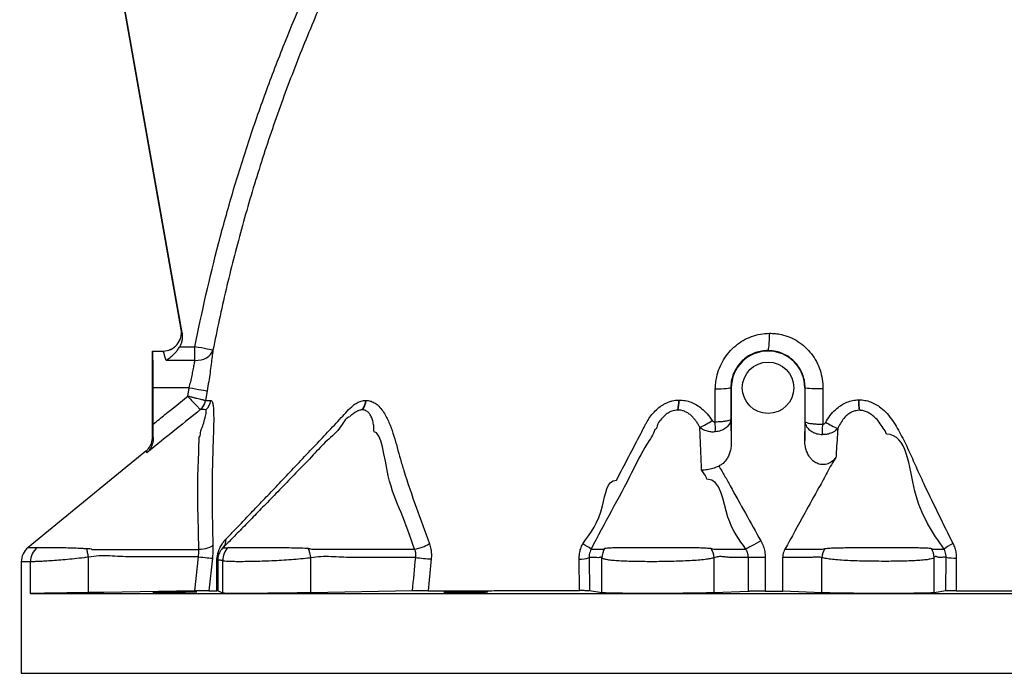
# Model space of a CAD drawing. Header units: millimetres. Extents: x 6131 to 13868, y 1967 to 18291.
# Tile 8 of 40: x 7382 to 10062, y 8372 to 10152. Entities that reach past the tile are written whole.
import ezdxf

# ---------------------------------------------------------------- set-up
doc = ezdxf.new("R2010")
doc.units = ezdxf.units.MM
doc.header["$LTSCALE"] = 5

msp = doc.modelspace()

# ---------------------------------------------------------------- linework, layer by layer
at = {"color": 7, "linetype": 'Continuous', "lineweight": 25}
for p, q in [((7821.1, 9308.4), (7381.8, 11799.8)), ((7823.6, 9299.5), (7382.7, 11800)), ((7821.1, 9308.4), (7821.2, 9308.4)), ((7743.6, 9249.7), (7743.6, 9249.7)), ((7743.6, 9015.4), (7743.6, 9249.7)), ((7743.6, 9249.7), (7771.9, 9249.7)), ((7743.6, 9249.7), (7771.9, 9249.7)), ((7771.9, 9249.7), (7771.9, 9249.7)), ((7817.2, 9261.5), (7858.7, 9261.5)), ((7858.7, 9224.2), (7858.7, 9261.5)), ((9418.6, 9249.7), (9418.6, 9251)), ((7858.7, 9224.2), (7780.4, 9224.2)), ((7745.3, 9050.8), (7745.3, 9149.7)), ((7843.1, 9149.7), (7745.3, 9149.7)), ((7839.1, 9126.6), (7843.1, 9149.7)), ((7892, 9141.2), (7887.4, 9114.6)), ((9274.7, 9056.2), (9275.1, 9145.8)), ((9318.6, 9149.7), (9317.1, 9149.7)), ((9318.6, 9149.7), (9318.6, 8999)), ((9518.6, 9149.7), (9518.6, 9006.5)), ((9519.6, 9149.7), (9518.6, 9149.7)), ((9567.9, 9147.5), (9567.4, 9050.5)), ((7887.4, 9114.6), (7887.5, 9114.6)), ((7902.4, 9114.9), (7902.5, 9114.9)), ((8323.5, 9115.3), (8324.7, 9115.3)), ((9175.8, 9116.3), (9176.3, 9116.3)), ((9176.3, 9116.3), (9176.8, 9116.3)), ((9664.5, 9116.9), (9665.1, 9117)), ((9665.1, 9117), (9665.7, 9117)), ((7873.4, 9090.2), (7873.2, 9090.3)), ((7888.2, 9090), (7888.2, 9090)), ((8314.7, 9089.6), (8313.8, 9089.6)), ((9173.4, 9089.1), (9173.1, 9089.1)), ((9173.7, 9089.1), (9173.4, 9089.1)), ((9666.7, 9088.3), (9666.3, 9088.3)), ((9667.1, 9088.3), (9666.7, 9088.3)), ((9317.2, 9064.1), (9318.6, 8999)), ((9518.6, 9006.5), (9519.6, 9057.3)), ((7935.3, 8714.2), (7948, 8714.2)), ((7569.1, 8592), (7569.1, 8688.5)), ((7858.4, 8596.8), (7868.2, 8689.5)), ((7906.3, 8685.6), (7896.9, 8597.3)), ((8174.5, 8591.7), (8174.5, 8686.7)), ((8501.9, 8683.6), (8493.7, 8597.3)), ((8931.4, 8687.4), (8932.7, 8596.9)), ((8966.5, 8591.7), (8966.5, 8686.5)), ((9271.8, 8591.7), (9271.8, 8686.8)), ((9365.2, 8595.4), (9365.2, 8687.7)), ((9410.9, 8687.7), (9365.2, 8687.7)), ((9410.9, 8687.7), (9410.9, 8596)), ((9458.7, 8596), (9458.7, 8687.8)), ((9565.3, 8591.7), (9565.3, 8687.1)), ((9870.6, 8591.7), (9870.6, 8687.3)), ((9902.7, 8596.7), (9903.3, 8688.1)), ((7386.1, 8676), (7386.1, 8372.3)), ((7411.1, 8589.7), (7411.1, 8675.8)), ((7918.7, 8597.3), (7918.5, 8676)), ((7920.7, 8679.8), (7921.2, 8597.3)), ((7934.5, 8590.4), (7934.5, 8679.5)), ((8905.4, 8597.4), (8904.3, 8682.7)), ((7411.1, 8589.7), (7981.4, 8589.7)), ((7896.9, 8597.3), (7918.7, 8597.3)), ((7921.2, 8597.3), (7918.7, 8597.3)), ((7934.5, 8590.4), (7921.2, 8597.3)), ((7981.4, 8589.7), (9100.6, 8589.7)), ((8450.8, 8596.9), (8174.5, 8591.7)), ((8966.5, 8591.7), (8932.7, 8596.9)), ((9100.6, 8589.7), (9736.5, 8589.7)), ((9365.2, 8595.4), (9271.8, 8591.7)), ((9410.9, 8596), (9458.7, 8596)), ((9565.3, 8591.7), (9458.7, 8596)), ((9736.5, 8589.7), (10855.7, 8589.7)), ((9902.7, 8596.7), (9870.6, 8591.7))]:
    msp.add_line(p, q, dxfattribs=at)
at = {"color": 8, "linetype": 'Continuous', "lineweight": 25}
msp.add_line((7386.1, 8372.3), (11451.1, 8372.3), dxfattribs=at)
at = {"color": 7, "linetype": 'Continuous', "lineweight": 25, "flags": 128}
for points in [[(9418.6, 9251), (9419.3, 9252), (9420.1, 9254.8), (9420.7, 9259.1), (9421.4, 9265), (9421.9, 9272), (9422.3, 9280.1), (9422.5, 9288.9), (9422.7, 9298.2)], [(7907.6, 9251.8), (7906, 9252.1), (7902.8, 9252.7), (7898.1, 9253.7), (7892, 9254.9), (7884.7, 9256.3), (7876.5, 9258), (7867.8, 9259.7), (7858.7, 9261.5)], [(7858.7, 9224.2), (7867.2, 9224.4), (7875.5, 9225.6), (7883.2, 9227.9), (7890.3, 9231.2), (7896.4, 9235.3), (7901.4, 9240.2), (7905.2, 9245.8), (7907.6, 9251.8)], [(7843.1, 9149.7), (7851.9, 9148.2), (7860.5, 9146.7), (7868.5, 9145.3), (7875.7, 9144), (7881.8, 9143), (7886.7, 9142.1), (7890.1, 9141.5), (7892, 9141.2)], [(9317.1, 9149.7), (9316.2, 9149), (9313.8, 9148.4), (9310, 9147.8), (9304.9, 9147.2), (9298.7, 9146.7), (9291.4, 9146.3), (9283.5, 9146), (9275.1, 9145.8)], [(9567.1, 9022.3), (9567.1, 9025.1), (9567.1, 9028.2), (9567.1, 9031.5), (9567.1, 9035), (9567.1, 9038.7), (9567.2, 9042.6), (9567.3, 9046.5), (9567.4, 9050.5)], [(7725.2, 8976.7), (7630.8, 8899.7), (7404.6, 8714.9)], [(7569.1, 8688.5), (7568.5, 8691.5), (7567.9, 8694.5), (7567.3, 8697.5), (7566.8, 8700.5), (7566.2, 8703.4), (7565.7, 8706.2), (7565.1, 8709), (7564.6, 8711.7)], [(7907.7, 8721.1), (7905.4, 8718.8), (7902.1, 8716.5), (7898.1, 8714.5), (7893.3, 8712.8), (7887.9, 8711.3), (7882, 8710.2), (7875.9, 8709.5), (7869.6, 8709.1)], [(9399, 8733.1), (9392.5, 8729.4), (9386.1, 8725.9), (9380, 8722.5), (9374.3, 8719.3), (9369.2, 8716.5), (9364.8, 8714), (9361.1, 8712), (9358.3, 8710.4)], [(7578.1, 8709.1), (7578.1, 8709.1), (7678.1, 8709.1), (7869.6, 8709.1)], [(7868.2, 8689.5), (7874.6, 8688.8), (7880.7, 8688.2), (7886.6, 8687.6), (7892, 8687.1), (7896.7, 8686.6), (7900.8, 8686.2), (7904, 8685.9), (7906.3, 8685.6)], [(8459.6, 8687.6), (8464.6, 8687), (8469.9, 8686.4), (8475.4, 8685.8), (8481, 8685.2), (8486.5, 8684.7), (8491.9, 8684.3), (8497.1, 8683.9), (8501.9, 8683.6)], [(7858.4, 8596.8), (7610.6, 8592.7), (7569.1, 8592)]]:
    msp.add_lwpolyline(points, dxfattribs=at)
at = {"color": 7, "linetype": 'Continuous', "lineweight": 25}
msp.add_circle((9418.6, 9149.7), 70, dxfattribs=at)
for centre, radius, start, end in [((7771.9, 9299.7), 50, 270.0255, 9.9747), ((9418.6, 9149.7), 100, 90, 180), ((9418.6, 9149.7), 100, 0, 90), ((9556.7, 9434.3), 287, 262.588, 272.2483), ((7847.7, 9121.6), 40.3, 309.2569, 350.0663), ((7847.9, 9121.1), 40.1, 309.4155, 350.6081), ((7862.7, 9121.1), 40.2, 309.3938, 351.2004), ((7862.7, 9121), 40.2, 309.418, 351.2435), ((8277.3, 9118), 46.3, 322.1573, 356.6704), ((8277.9, 9118.8), 46.9, 321.5547, 355.7734), ((9053.6, 9114.9), 122.2, 347.7928, 0.6543), ((9053.9, 9115.7), 122.4, 347.4602, 0.3184), ((9054.3, 9116.3), 122.5, 347.1552, 0.0111), ((9939.7, 9120), 275.2, 180.6272, 186.5961), ((9939.6, 9118), 274.5, 180.2173, 186.2017), ((9939.5, 9116.2), 273.8, 179.8442, 185.8437), ((9171.3, 9189.6), 160, 292.6502, 306.5128), ((9084.9, 9041.2), 190.4, 356.4946, 4.5152), ((9736.5, 9322.4), 311.3, 238.8452, 245.7206), ((7911.3, 8735.8), 32.3, 317.8633, 3.9917), ((7436.1, 8676), 50, 128.9821, 179.9836), ((7461.3, 8675.9), 50.2, 129.402, 180.0814), ((7984.3, 8679.4), 49.8, 134.7991, 179.8931), ((8079.4, 8673.1), 96.1, 8.1592, 24.346), ((8440.2, 8819.4), 110.1, 278.5317, 300.8812), ((8838.5, 8574.4), 168.1, 54.1228, 63.248), ((9016.2, 8685.6), 49.7, 146.8127, 178.9037), ((9216.8, 8682.9), 55.2, 4.1068, 32.603), ((9620.3, 8683.4), 55.1, 148.5713, 176.2102), ((9820.9, 8686.4), 49.7, 1.0364, 30.9563), ((9959.4, 8642.2), 91.6, 114.2136, 132.0843), ((8906.8, 8748.7), 66, 267.7679, 291.8455), ((9927.9, 8823), 137.1, 259.649, 271.2392), ((7915, 8680.6), 5.73, 307.2381, 352.6448)]:
    msp.add_arc(centre, radius, start, end, dxfattribs=at)
for centre, major_axis, ratio, start_param, end_param in [((7771.9, 9299.7), (38.3, -32.2), 0.999631, 5.410702, 7.155668), ((7847.5, 9158.4), (-26.5, 150), 0.01719, 5.934139, 6.2627), ((7743.6, 9149.7), (0, 100), 0.017455, 4.712389, 6.265732), ((7798.3, 9149.7), (-26.5, 100), 0.024847, 5.546882, 6.259156)]:
    msp.add_ellipse(centre, major_axis=major_axis, ratio=ratio, start_param=start_param, end_param=end_param, dxfattribs=at)
for points, knots in [([(8933.5, 11365.6), (8912.6, 11340.8), (8858.4, 11276.4), (8774.1, 11169.6), (8681.8, 11044.7), (8593.4, 10916.3), (8509.1, 10784.6), (8428.9, 10649.7), (8351.9, 10509.5), (8278.5, 10364.1), (8208.9, 10213.5), (8144.7, 10060.4), (8085.7, 9904.1), (8032.1, 9744.6), (7984.4, 9581.9), (7942.3, 9417.7), (7919.1, 9307.1), (7907.6, 9251.8)], [0, 0, 0, 0, 0.0409538, 0.1063348, 0.1717338, 0.237115, 0.3031575, 0.3692188, 0.4352616, 0.5050784, 0.5749395, 0.6447998, 0.7146153, 0.785934, 0.8573017, 0.9286744, 1, 1, 1, 1]), ([(7858.7, 9261.5), (7877.5, 9356.2), (7898.9, 9449.9), (7935.3, 9589.1), (7948.1, 9635.2), (7975.1, 9726.9), (7989.4, 9772.6), (8019.3, 9863.3), (8035, 9908.4), (8067.8, 9998.1), (8084.9, 10042.8), (8138.2, 10175.9), (8176.5, 10263.6), (8238.1, 10393.8), (8259.4, 10437), (8292.2, 10501.3), (8303.4, 10522.7), (8326, 10565.3), (8337.5, 10586.6), (8395.5, 10692.1), (8444.5, 10774.9), (8547.2, 10937.3), (8601, 11016.9), (8685.4, 11133.8), (8714.2, 11172.3), (8758.2, 11229.6), (8773, 11248.6), (8803, 11286.3), (8818.1, 11305.1), (8833.4, 11323.8)], [0, 0, 0, 0, 0.125, 0.125, 0.1875, 0.1875, 0.25, 0.25, 0.3125, 0.3125, 0.375, 0.375, 0.5, 0.5, 0.5625, 0.5625, 0.59375, 0.59375, 0.625, 0.625, 0.75, 0.75, 0.875, 0.875, 0.9375, 0.9375, 0.96875, 0.96875, 1, 1, 1, 1]), ([(7823.6, 9299.5), (7824.1, 9296.2), (7824.4, 9293), (7824.4, 9286.5), (7824.2, 9283.2), (7823.1, 9276.7), (7822.3, 9273.5), (7820.1, 9267.4), (7818.8, 9264.4), (7817.2, 9261.5)], [0, 0, 0, 0, 0.25, 0.25, 0.5, 0.5, 0.75, 0.75, 1, 1, 1, 1]), ([(9275.1, 9145.8), (9275.3, 9151.4), (9275.7, 9162.6), (9279, 9182), (9285.7, 9203.6), (9297, 9226.3), (9312, 9246.9), (9330.1, 9264.8), (9350.9, 9279.3), (9373.6, 9289.9), (9397.8, 9296.7), (9414.4, 9297.7), (9422.7, 9298.2)], [0, 0, 0, 0, 0.071519, 0.143035, 0.250471, 0.357901, 0.465846, 0.573784, 0.680901, 0.788005, 0.894009, 1, 1, 1, 1]), ([(9422.7, 9298.2), (9428.1, 9298), (9438.9, 9297.7), (9457.7, 9294.5), (9478.6, 9287.8), (9500.5, 9276.2), (9520.2, 9260.9), (9537.2, 9242.4), (9550.7, 9221.1), (9560.7, 9197.8), (9566.9, 9173), (9567.6, 9156), (9567.9, 9147.5)], [0, 0, 0, 0, 0.069775, 0.139548, 0.245498, 0.351452, 0.458261, 0.56509, 0.67321, 0.781346, 0.890667, 1, 1, 1, 1]), ([(7780.4, 9224.2), (7780.4, 9224.3), (7781.5, 9225), (7786.2, 9228.1), (7794.5, 9234.3), (7803.9, 9243.2), (7811.6, 9252.3), (7815.3, 9258.4), (7817.2, 9261.5)], [0, 0, 0, 0, 0.0017936, 0.0809138, 0.3488736, 0.6164613, 0.8084333, 1, 1, 1, 1]), ([(7907.6, 9251.8), (7906.9, 9246.1), (7905.6, 9234.6), (7903, 9213.7), (7899.9, 9190.8), (7896.2, 9166.3), (7893.4, 9149.7), (7892, 9141.2)], [0, 0, 0, 0, 0.19107, 0.389707, 0.594095, 0.794294, 1, 1, 1, 1]), ([(9418.6, 9251), (9412.8, 9250.7), (9401.4, 9250.2), (9384.7, 9245.8), (9369, 9238.8), (9354.7, 9229.2), (9342.3, 9217.3), (9332, 9203.6), (9324.3, 9188.3), (9318.4, 9170.3), (9317.6, 9157.2), (9317.1, 9149.7)], [0, 0, 0, 0, 0.108057, 0.216115, 0.324124, 0.432125, 0.539535, 0.64693, 0.752952, 0.858972, 1, 1, 1, 1]), ([(9519.6, 9149.7), (9519.4, 9155.4), (9518.8, 9166.8), (9514.4, 9183.3), (9507.4, 9199), (9497.9, 9213.2), (9486.1, 9225.6), (9472.5, 9235.9), (9457.2, 9243.7), (9439.2, 9249.7), (9426, 9250.5), (9418.6, 9251)], [0, 0, 0, 0, 0.107187, 0.21437, 0.321529, 0.428693, 0.53598, 0.643265, 0.750749, 0.858237, 1, 1, 1, 1]), ([(7843.1, 9149.7), (7844.5, 9155.2), (7847.3, 9166.4), (7851, 9182.8), (7854.2, 9198.4), (7856.8, 9212.5), (7858.1, 9220.4), (7858.7, 9224.2)], [0, 0, 0, 0, 0.199845, 0.405338, 0.60382, 0.808175, 1, 1, 1, 1]), ([(7745.3, 9050.8), (7755.9, 9059.4), (7787.2, 9084.7), (7818.5, 9109.9), (7839.1, 9126.6)], [0, 0, 0, 0, 0.340608, 1, 1, 1, 1]), ([(7839.1, 9126.6), (7839.1, 9126.5), (7840.8, 9124.8), (7846.3, 9119), (7855.2, 9109.5), (7864.2, 9099.9), (7870.8, 9092.9), (7872.4, 9091.2), (7873.2, 9090.3)], [0, 0, 0, 0, 0.001498, 0.099678, 0.333421, 0.556612, 0.77633, 1, 1, 1, 1]), ([(7887.4, 9114.6), (7887, 9114.7), (7886.4, 9114.8), (7885.1, 9115.2), (7884.6, 9115.3), (7883.4, 9115.6), (7882.8, 9115.7), (7880.8, 9116.2), (7879.2, 9116.6), (7875.5, 9117.5), (7873.5, 9118), (7869.1, 9119.1), (7866.7, 9119.7), (7863, 9120.6), (7861.7, 9121), (7859, 9121.6), (7857.7, 9122), (7853.6, 9123), (7850.8, 9123.7), (7846.5, 9124.7), (7845, 9125.1), (7842.8, 9125.7), (7842.1, 9125.8), (7840.6, 9126.2), (7839.8, 9126.4), (7839.1, 9126.6)], [0, 0, 0, 0, 0.125, 0.125, 0.1875, 0.1875, 0.25, 0.25, 0.375, 0.375, 0.5, 0.5, 0.625, 0.625, 0.6875, 0.6875, 0.75, 0.75, 0.875, 0.875, 0.9375, 0.9375, 0.96875, 0.96875, 1, 1, 1, 1]), ([(7887.5, 9114.6), (7889.7, 9114.6), (7894.1, 9114.7), (7899.6, 9114.9), (7902.4, 9114.9)], [0, 0, 0, 0, 0.499848, 1, 1, 1, 1]), ([(7902.5, 9114.9), (7903.3, 9114.6), (7904.9, 9113.8), (7906.8, 9110.6), (7908.4, 9100.6), (7908.4, 9100.6), (7908.4, 9100.6)], [0, 0, 0, 0, 0.29471, 0.598835, 0.999995, 1, 1, 1, 1]), ([(7943.6, 8738.1), (7952.5, 8747.4), (7970.3, 8765.9), (7999.9, 8796.8), (8031.6, 8830), (8065.9, 8866), (8102.7, 8904.7), (8141.9, 8946.1), (8181, 8987.4), (8219.4, 9028.4), (8249.9, 9060.1), (8272.9, 9086), (8287.1, 9100.4), (8300.2, 9109.2), (8311.6, 9114.2), (8319.4, 9114.9), (8323.5, 9115.3)], [0, 0, 0, 0, 0.097039, 0.194233, 0.291421, 0.388452, 0.488861, 0.589357, 0.689782, 0.776317, 0.862854, 0.899346, 0.935714, 0.956748, 0.977763, 1, 1, 1, 1]), ([(8324.7, 9115.3), (8328.5, 9115), (8336.2, 9114.3), (8347, 9109.5), (8357.7, 9101.7), (8367.9, 9090.5), (8379.2, 9072.5), (8390.1, 9048.2), (8400.4, 9018.2), (8409.3, 8987), (8417.7, 8955.4), (8434.2, 8900.9), (8460.8, 8824.5), (8484.8, 8758.1), (8496.8, 8724.9)], [0, 0, 0, 0, 0.033086, 0.066186, 0.098809, 0.140152, 0.18156, 0.252199, 0.323055, 0.394438, 0.466023, 0.537275, 0.768634, 1, 1, 1, 1]), ([(9006.1, 8898.3), (9028.4, 8940.9), (9050.7, 8983.5), (9075.7, 9031.5), (9079.9, 9039.5), (9084, 9047.5), (9086.1, 9051.5), (9086.8, 9052.8), (9088.3, 9055.4), (9089, 9056.7), (9092.8, 9063.2), (9096.1, 9068.2), (9103.3, 9077.8), (9107.3, 9082.4), (9115.9, 9091.1), (9120.5, 9095.1), (9127.8, 9100.4), (9130.3, 9102.1), (9135.5, 9105.2), (9138.2, 9106.6), (9143.7, 9109.2), (9146.5, 9110.4), (9152.2, 9112.4), (9155.1, 9113.3), (9163.8, 9115.4), (9169.8, 9116.2), (9175.8, 9116.3)], [0, 0, 0, 0, 0.5, 0.5, 0.5625, 0.59375, 0.59375, 0.609375, 0.609375, 0.625, 0.625, 0.6875, 0.6875, 0.75, 0.75, 0.8125, 0.8125, 0.84375, 0.84375, 0.875, 0.875, 0.90625, 0.90625, 0.9375, 0.9375, 1, 1, 1, 1]), ([(9176.8, 9116.3), (9182.3, 9116.1), (9193.4, 9115.5), (9209.3, 9110.6), (9224.4, 9103.2), (9239.3, 9092.6), (9253.8, 9078.7), (9262.2, 9067), (9266.5, 9061)], [0, 0, 0, 0, 0.149713, 0.304924, 0.455032, 0.608831, 0.802135, 1, 1, 1, 1]), ([(9575.5, 9056), (9576.2, 9057.3), (9580.7, 9065), (9590.1, 9078.3), (9604.2, 9092.8), (9618.9, 9103.5), (9633.2, 9110.8), (9648.6, 9115.7), (9659.2, 9116.5), (9664.5, 9116.9)], [0, 0, 0, 0, 0.03976, 0.235874, 0.431719, 0.574167, 0.716482, 0.858269, 1, 1, 1, 1]), ([(9665.7, 9117), (9671.2, 9116.7), (9682, 9116.1), (9697.6, 9111.6), (9712.2, 9104.7), (9727.7, 9094.3), (9743.4, 9079.7), (9762.8, 9053.8), (9782.7, 9018.2), (9804.1, 8973.8), (9823.8, 8928.6), (9862.3, 8845.5), (9895.7, 8778.3), (9921.8, 8725.7)], [0, 0, 0, 0, 0.0340625, 0.0668511, 0.1000938, 0.1333653, 0.1825615, 0.2318292, 0.3328315, 0.4340741, 0.5355846, 0.6369539, 1, 1, 1, 1]), ([(7873.4, 9090.2), (7851.8, 9072.7), (7803.1, 9033.4), (7754.6, 8994.1), (7727.5, 8972.3)], [0, 0, 0, 0, 0.444118, 1, 1, 1, 1]), ([(7870, 9016.3), (7870, 9016.3), (7873.3, 9016.3), (7873.4, 9032.9), (7880.7, 9044.8), (7884.6, 9061.2), (7887.6, 9072.2), (7889.2, 9079.7), (7890, 9086.1), (7889.6, 9089.6), (7888.5, 9089.9), (7888.2, 9090)], [0, 0, 0, 0, 0.000002, 0.110841, 0.306111, 0.501065, 0.61875, 0.716839, 0.814673, 0.947536, 1, 1, 1, 1]), ([(7888.2, 9090), (7885.5, 9090.1), (7880, 9090.1), (7875.6, 9090.2), (7873.4, 9090.2)], [0, 0, 0, 0, 0.499905, 1, 1, 1, 1]), ([(7908.4, 9100.6), (7908.4, 9100.6), (7908.4, 9100.6), (7909.2, 9092.3), (7909.6, 9082.6), (7910, 9063.4), (7909.1, 9028), (7907.3, 8976.4), (7905.6, 8911), (7905, 8825.6), (7906.7, 8762.5), (7907.7, 8721.1)], [0, 0, 0, 0, 0.000001, 0.022869, 0.062827, 0.125357, 0.187985, 0.353124, 0.518474, 0.68381, 1, 1, 1, 1]), ([(8313.8, 9089.6), (8310.9, 9089.3), (8305.5, 9088.7), (8297.3, 9084.6), (8291.6, 9080.8), (8286.1, 9076), (8281.6, 9074), (8280.2, 9070.3), (8280.2, 9070.3)], [0, 0, 0, 0, 0.25109, 0.478127, 0.705591, 0.744528, 0.999986, 1, 1, 1, 1]), ([(8346.4, 9030.1), (8346.4, 9030.1), (8345.8, 9035.2), (8346.1, 9043.3), (8343.7, 9056.4), (8340.2, 9068.3), (8335.2, 9077.8), (8328.4, 9085.4), (8321.4, 9089.1), (8316.2, 9089.5), (8314.7, 9089.6)], [0, 0, 0, 0, 0.000006, 0.162939, 0.325754, 0.487236, 0.648244, 0.76744, 0.933604, 1, 1, 1, 1]), ([(9173.1, 9089.1), (9167.6, 9088.5), (9158.3, 9087.5), (9146.3, 9081.1), (9136.8, 9074), (9127.5, 9063.4), (9116.7, 9053.6), (9116.1, 9036.4), (9110.4, 9036.4), (9110.4, 9036.4)], [0, 0, 0, 0, 0.192052, 0.322987, 0.46271, 0.602777, 0.801206, 0.999999, 1, 1, 1, 1]), ([(9232.9, 9042), (9232.2, 9043.4), (9231.4, 9044.9), (9229.9, 9047.7), (9229.1, 9049.2), (9226.6, 9053.4), (9224.8, 9056.1), (9221.1, 9061.4), (9219, 9064), (9215.8, 9067.7), (9214.7, 9068.9), (9212.4, 9071.3), (9211.2, 9072.5), (9207.5, 9075.8), (9205, 9077.8), (9200.9, 9080.6), (9199.4, 9081.5), (9196.5, 9083.2), (9195, 9083.9), (9190.4, 9086), (9187.3, 9087.1), (9180.7, 9088.6), (9177.2, 9089.1), (9173.7, 9089.1)], [0, 0, 0, 0, 0.0625, 0.0625, 0.125, 0.125, 0.25, 0.25, 0.375, 0.375, 0.4375, 0.4375, 0.5, 0.5, 0.625, 0.625, 0.6875, 0.6875, 0.75, 0.75, 0.875, 0.875, 1, 1, 1, 1]), ([(9666.3, 9088.3), (9661, 9087.8), (9653.7, 9087), (9643.6, 9082.5), (9635.6, 9077.3), (9626.1, 9068.3), (9617.3, 9056.4), (9611.6, 9045.7), (9609, 9039.7), (9608.5, 9038.7)], [0, 0, 0, 0, 0.193153, 0.263464, 0.402824, 0.542532, 0.749366, 0.95666, 1, 1, 1, 1]), ([(9740.6, 9023.2), (9740.6, 9023.2), (9739.5, 9029.5), (9731.5, 9039.9), (9721.8, 9056), (9710.5, 9068.3), (9699.5, 9077.4), (9689.3, 9083.4), (9678.4, 9087.4), (9670.9, 9088), (9667.1, 9088.3)], [0, 0, 0, 0, 0.000006, 0.1876892, 0.3705221, 0.5529889, 0.6680937, 0.7829737, 0.8907173, 1, 1, 1, 1]), ([(8280.2, 9070.3), (8280.2, 9070.3), (8270.8, 9070.3), (8252.6, 9033.8), (8217.7, 9007.6), (8178.7, 8963.9), (8138.5, 8923.1), (8098.3, 8881.3), (8060.6, 8842.4), (8025.4, 8806.2), (7993, 8772.9), (7962.6, 8741.9), (7944.4, 8723.4), (7935.3, 8714.2)], [0, 0, 0, 0, 0, 0.056603, 0.151083, 0.245559, 0.355395, 0.465308, 0.575127, 0.681257, 0.78756, 0.893865, 1, 1, 1, 1]), ([(9266.5, 9061), (9267.5, 9059.7), (9269.1, 9057.7), (9272.2, 9056.2), (9273.9, 9056.2), (9274.7, 9056.2)], [0, 0, 0, 0, 0.494491, 0.765463, 1, 1, 1, 1]), ([(9317.2, 9064.1), (9317.2, 9064.1), (9317.2, 9063.8), (9316.7, 9062.6), (9313.1, 9060.6), (9303.4, 9058.5), (9290.4, 9056.8), (9280, 9056.4), (9274.7, 9056.2)], [0, 0, 0, 0, 0.0015305, 0.0722174, 0.3148332, 0.5447243, 0.7698843, 1, 1, 1, 1]), ([(9317.2, 9064.1), (9317.2, 9064.1), (9317.2, 9062.9), (9316.8, 9057.8), (9313.2, 9049), (9303.6, 9039.5), (9290.6, 9032.4), (9280.2, 9030.5), (9274.9, 9029.5)], [0, 0, 0, 0, 0.001531, 0.072218, 0.314835, 0.544724, 0.769883, 1, 1, 1, 1]), ([(7745.5, 9013.5), (7745.4, 9017.3), (7745.4, 9024.9), (7745.3, 9037.6), (7745.3, 9046.3), (7745.3, 9050.8)], [0, 0, 0, 0, 0.32338, 0.657081, 1, 1, 1, 1]), ([(9110.4, 9036.4), (9110.4, 9036.4), (9106.7, 9021.8), (9079.1, 8984.9), (9044.3, 8909.1), (8991.8, 8814.6), (8955.3, 8745.3), (8937, 8710.6)], [0, 0, 0, 0, 0.000002, 0.122601, 0.36313, 0.681566, 1, 1, 1, 1]), ([(9237.6, 8926.7), (9237, 8945.9), (9236.2, 8965), (9234.7, 9003.4), (9233.8, 9022.7), (9232.9, 9042)], [0, 0, 0, 0, 0.5, 0.5, 1, 1, 1, 1]), ([(9274.9, 9029.5), (9270.9, 9029.3), (9262.6, 9028.9), (9248.9, 9032), (9238.9, 9037), (9233.8, 9041.2), (9232.9, 9042)], [0, 0, 0, 0, 0.262232, 0.544659, 0.916422, 1, 1, 1, 1]), ([(9519.6, 9057.3), (9519.6, 9057.3), (9519.6, 9054.6), (9520.8, 9048.1), (9526.7, 9038.4), (9537.6, 9029.9), (9551.4, 9024), (9561.8, 9022.9), (9567.1, 9022.3)], [0, 0, 0, 0, 0.0014161, 0.1524459, 0.3735145, 0.5829268, 0.7894142, 1, 1, 1, 1]), ([(9519.6, 9057.3), (9519.6, 9057.3), (9519.6, 9056.8), (9520.9, 9055.5), (9526.8, 9053.7), (9537.8, 9052), (9551.6, 9050.9), (9562.1, 9050.6), (9567.4, 9050.5)], [0, 0, 0, 0, 0.001417, 0.152445, 0.373517, 0.582931, 0.789417, 1, 1, 1, 1]), ([(9608.5, 9038.7), (9604.5, 9035), (9597.2, 9028.5), (9583.5, 9023.5), (9573.6, 9022.1), (9568.2, 9022.3), (9567.1, 9022.3)], [0, 0, 0, 0, 0.365495, 0.661409, 0.92814, 1, 1, 1, 1]), ([(9567.4, 9050.5), (9567.6, 9050.5), (9568.6, 9050.5), (9570.7, 9051.1), (9573.4, 9052.9), (9574.7, 9054.9), (9575.5, 9056)], [0, 0, 0, 0, 0.064191, 0.307903, 0.599631, 1, 1, 1, 1]), ([(9608.5, 9038.7), (9607.1, 9017.4), (9605.3, 8991.2), (9603.8, 8965), (9603.5, 8960)], [0, 0, 0, 0, 0.808804, 1, 1, 1, 1]), ([(7725.2, 8976.7), (7725.3, 8976.8), (7728, 8979), (7734.4, 8985.6), (7741.9, 8998.6), (7743, 9009.8), (7743.6, 9015.4)], [0, 0, 0, 0, 0.010567, 0.239051, 0.619518, 1, 1, 1, 1]), ([(7745.5, 9013.5), (7745.3, 9010.4), (7745.1, 9004.2), (7742.6, 8994.5), (7738.1, 8984.7), (7732.6, 8977.2), (7728.7, 8973.4), (7727.6, 8972.3), (7727.5, 8972.3)], [0, 0, 0, 0, 0.1811368, 0.3670343, 0.6240766, 0.8884238, 0.9983166, 1, 1, 1, 1]), ([(7743.6, 9015.4), (7743.8, 9015.5), (7744.4, 9015.7), (7745.1, 9014.6), (7745.4, 9013.6), (7745.5, 9013.5)], [0, 0, 0, 0, 0.460555, 0.914485, 1, 1, 1, 1]), ([(7869.6, 8709.1), (7868.5, 8750.6), (7866.6, 8822.3), (7866.2, 8926), (7870, 8983.8), (7870, 9016.3), (7870, 9016.3)], [0, 0, 0, 0, 0.405885, 0.702858, 0.999998, 1, 1, 1, 1]), ([(8456.6, 8710.5), (8444.4, 8744.9), (8420, 8813.8), (8379.4, 8901.5), (8366.6, 9030.1), (8346.4, 9030.1), (8346.4, 9030.1)], [0, 0, 0, 0, 0.312828, 0.625793, 1, 1, 1, 1, 1]), ([(9603.5, 8960), (9599.7, 8955.7), (9592.7, 8947.8), (9578.6, 8941.1), (9564.6, 8939.8), (9551.5, 8943.5), (9541.5, 8950.1), (9534.1, 8957.9), (9528.1, 8966.7), (9523.3, 8977.2), (9519.4, 8990.9), (9518.9, 9000.8), (9518.6, 9006.5)], [0, 0, 0, 0, 0.1286955, 0.2358904, 0.3436084, 0.4395352, 0.5380613, 0.6099866, 0.6820044, 0.7764942, 0.8710828, 1, 1, 1, 1]), ([(9898, 8710.2), (9866.8, 8755.2), (9804.9, 8844.3), (9798.6, 9023.2), (9740.6, 9023.2), (9740.6, 9023.2)], [0, 0, 0, 0, 0.505013, 1, 1, 1, 1, 1]), ([(9318.6, 8999), (9318.4, 8994.7), (9318, 8986.3), (9315.3, 8974.3), (9311, 8963.2), (9304.2, 8951.8), (9295.4, 8942.2), (9287.5, 8938.1), (9284.8, 8936.7)], [0, 0, 0, 0, 0.1699237, 0.3397814, 0.4921418, 0.6443358, 0.8755743, 1, 1, 1, 1]), ([(7727.5, 8972.3), (7727.1, 8974.2), (7726.3, 8977.2), (7725.5, 8976.8), (7725.2, 8976.7)], [0, 0, 0, 0, 0.65846, 1, 1, 1, 1]), ([(9603.5, 8960), (9599.2, 8953.5), (9590.6, 8940.4), (9576.6, 8912.4), (9551.7, 8868.8), (9513.5, 8798.9), (9482.6, 8742.9), (9464.5, 8710.3)], [0, 0, 0, 0, 0.081921, 0.164139, 0.328647, 0.608804, 1, 1, 1, 1]), ([(9237.6, 8926.7), (9237.7, 8926.7), (9239.9, 8926.6), (9244.8, 8926.6), (9254.9, 8927.6), (9268.4, 8930.3), (9279.3, 8934.6), (9284.8, 8936.7)], [0, 0, 0, 0, 0.001929, 0.189191, 0.376367, 0.687526, 1, 1, 1, 1]), ([(9252.2, 8900.9), (9252.2, 8900.9), (9251.2, 8906.2), (9245.4, 8914.6), (9240.1, 8923), (9237.6, 8926.7)], [0, 0, 0, 0, 0.00002, 0.548428, 1, 1, 1, 1]), ([(9284.8, 8936.7), (9290.1, 8927.8), (9300.6, 8910), (9338.1, 8841.8), (9371.1, 8782.9), (9399, 8733.1)], [0, 0, 0, 0, 0.132792, 0.265814, 1, 1, 1, 1]), ([(8914.2, 8724.5), (8935.5, 8753.5), (8971.3, 8802.2), (8979.6, 8898.3), (9006.1, 8898.3), (9006.1, 8898.3)], [0, 0, 0, 0, 0.59604, 0.999999, 1, 1, 1, 1]), ([(9358.3, 8710.4), (9339.8, 8735.7), (9299.5, 8790.7), (9291.5, 8900.9), (9252.2, 8900.9), (9252.2, 8900.9)], [0, 0, 0, 0, 0.458673, 0.999999, 1, 1, 1, 1]), ([(7918.5, 8676), (7918.5, 8677), (7918.5, 8681.1), (7919.2, 8688.9), (7921.4, 8699.6), (7925.3, 8711.2), (7930.8, 8721.7), (7937.1, 8731), (7941.4, 8735.7), (7943.6, 8738.1)], [0, 0, 0, 0, 0.031439, 0.138128, 0.243978, 0.391922, 0.606025, 0.802893, 1, 1, 1, 1]), ([(7429.4, 8714.7), (7431, 8714.7), (7434.1, 8714.7), (7442.9, 8714.8), (7454.7, 8714.8), (7469.6, 8714.8), (7487.1, 8714.8), (7507.1, 8714.5), (7529.3, 8714), (7548.9, 8713), (7560.8, 8712), (7564.6, 8711.7)], [0, 0, 0, 0, 0.114675, 0.229358, 0.344961, 0.460574, 0.57854, 0.696517, 0.819632, 0.942725, 1, 1, 1, 1]), ([(7564.6, 8711.7), (7570.3, 8712.5), (7576, 8713.3), (7578.1, 8709.1), (7578.1, 8709.1)], [0, 0, 0, 0, 0.999952, 1, 1, 1, 1]), ([(7907.7, 8721.1), (7907.8, 8718.8), (7907.9, 8712.1), (7907.6, 8700.2), (7906.8, 8690.5), (7906.3, 8685.6)], [0, 0, 0, 0, 0.200808, 0.594933, 1, 1, 1, 1]), ([(7935.3, 8714.2), (7933.9, 8712.8), (7932.6, 8711.3), (7930.6, 8708.8), (7929.9, 8707.9), (7928.6, 8706), (7927.9, 8705), (7926.6, 8702.8), (7925.9, 8701.5), (7924.6, 8698.8), (7923.9, 8697.3), (7923, 8694.5), (7922.6, 8693.6), (7922, 8691.3), (7921.7, 8690.1), (7921.3, 8688), (7921.2, 8687.3), (7921, 8685.8), (7920.9, 8685), (7920.7, 8682.7), (7920.7, 8681.2), (7920.7, 8679.8)], [0, 0, 0, 0, 0.25, 0.25, 0.375, 0.375, 0.5, 0.5, 0.625, 0.625, 0.75, 0.75, 0.8125, 0.8125, 0.875, 0.875, 0.90625, 0.90625, 0.9375, 0.9375, 1, 1, 1, 1]), ([(7948, 8714.2), (7948, 8714.2), (7948, 8714.2), (7948.6, 8714.4), (7949.2, 8714.7)], [0, 0, 0, 0, 0.000024, 1, 1, 1, 1]), ([(7949.2, 8714.7), (7950.4, 8714.7), (7952.7, 8714.8), (7960.4, 8714.8), (7971, 8714.7), (7984.7, 8714.7), (8001, 8714.7), (8019.6, 8714.7), (8040.3, 8714.8), (8062.4, 8714.8), (8085.7, 8714.7), (8109.8, 8714.6), (8134, 8714.2), (8153.1, 8713.5), (8163.9, 8712.9), (8166.9, 8712.7)], [0, 0, 0, 0, 0.080281, 0.160549, 0.239949, 0.319343, 0.398537, 0.477732, 0.557412, 0.637096, 0.718065, 0.79904, 0.882693, 0.966342, 1, 1, 1, 1]), ([(8166.9, 8712.7), (8171.5, 8711.6), (8176.1, 8710.5), (8180.1, 8710.5), (8180.1, 8710.5)], [0, 0, 0, 0, 0.9999813, 1, 1, 1, 1]), ([(8180.1, 8710.5), (8180.1, 8710.5), (8207.3, 8710.5), (8297.6, 8710.5), (8390.3, 8710.5), (8456.6, 8710.5)], [0, 0, 0, 0, 0.000001, 0.285525, 1, 1, 1, 1]), ([(8459.6, 8687.6), (8460, 8691.5), (8460.4, 8696.6), (8459.1, 8704.3), (8457.6, 8707.9), (8456.6, 8710.5)], [0, 0, 0, 0, 0.499179, 0.634004, 1, 1, 1, 1]), ([(8496.8, 8724.9), (8498.2, 8720.2), (8501, 8711.3), (8502.6, 8697.3), (8502.1, 8688.2), (8501.9, 8683.6)], [0, 0, 0, 0, 0.363823, 0.677567, 1, 1, 1, 1]), ([(8904.3, 8682.7), (8904.5, 8688), (8904.9, 8697.8), (8908.4, 8711.9), (8912.2, 8720.3), (8914.2, 8724.5)], [0, 0, 0, 0, 0.365363, 0.678319, 1, 1, 1, 1]), ([(8937, 8710.6), (8935, 8705.9), (8931.7, 8698.3), (8931.5, 8690.3), (8931.4, 8687.4)], [0, 0, 0, 0, 0.63273, 1, 1, 1, 1]), ([(8937, 8710.6), (8939.6, 8710.6), (8951.2, 8710.6), (8960.7, 8710.6), (8971.2, 8710.6), (8971.2, 8710.6)], [0, 0, 0, 0, 0.22648, 0.999999, 1, 1, 1, 1]), ([(8971.2, 8710.6), (8971.2, 8710.6), (8972.3, 8710.6), (8973.5, 8711.7), (8974.6, 8712.8)], [0, 0, 0, 0, 0.000021, 1, 1, 1, 1]), ([(8974.6, 8712.8), (8976.8, 8713.2), (8981.2, 8714), (8991.7, 8714.4), (9005.2, 8714.7), (9021.5, 8714.8), (9040.1, 8714.8), (9060.4, 8714.7), (9082.2, 8714.7), (9105, 8714.7), (9128.3, 8714.7), (9151.6, 8714.8), (9174.5, 8714.8), (9196.5, 8714.8), (9217.2, 8714.7), (9235.3, 8714.4), (9251, 8713.8), (9259.2, 8713), (9263.2, 8712.6)], [0, 0, 0, 0, 0.062089, 0.124185, 0.188745, 0.253299, 0.316334, 0.379362, 0.4418, 0.504237, 0.566652, 0.629067, 0.692018, 0.754974, 0.819238, 0.883508, 0.941757, 1, 1, 1, 1]), ([(9263.2, 8712.6), (9265.9, 8711.5), (9268.6, 8710.4), (9270.8, 8710.4), (9270.8, 8710.4)], [0, 0, 0, 0, 0.999977, 1, 1, 1, 1]), ([(9270.8, 8710.4), (9270.8, 8710.4), (9283.3, 8710.4), (9314, 8710.4), (9342.9, 8710.4), (9358.3, 8710.4)], [0, 0, 0, 0, 0.000001, 0.464636, 1, 1, 1, 1]), ([(9365.2, 8687.7), (9364.8, 8692.3), (9364.3, 8697.5), (9361.5, 8705), (9359.7, 8708), (9358.3, 8710.4)], [0, 0, 0, 0, 0.562233, 0.645792, 1, 1, 1, 1]), ([(9399, 8733.1), (9401.4, 8728.2), (9406.1, 8718.7), (9410.1, 8703.3), (9410.6, 8693), (9410.9, 8687.7)], [0, 0, 0, 0, 0.346359, 0.668558, 1, 1, 1, 1]), ([(9464.5, 8710.3), (9462.3, 8705.4), (9459.1, 8698.2), (9458.8, 8690.3), (9458.7, 8687.8)], [0, 0, 0, 0, 0.67857, 1, 1, 1, 1]), ([(9464.5, 8710.3), (9465.9, 8710.3), (9499.8, 8710.3), (9538.4, 8710.3), (9566.6, 8710.3), (9566.6, 8710.3)], [0, 0, 0, 0, 0.039738, 0.999999, 1, 1, 1, 1]), ([(9566.6, 8710.3), (9566.6, 8710.3), (9569.7, 8710.3), (9571.5, 8711.3), (9573.3, 8712.2)], [0, 0, 0, 0, 0.000016, 1, 1, 1, 1]), ([(9573.3, 8712.2), (9577.8, 8712.6), (9586.9, 8713.5), (9604, 8714.1), (9623.4, 8714.4), (9644.6, 8714.6), (9667.2, 8714.6), (9690.5, 8714.7), (9714.1, 8714.7), (9737.5, 8714.7), (9760.3, 8714.6), (9782, 8714.7), (9802.2, 8714.6), (9820.4, 8714.5), (9836.2, 8714.3), (9848.6, 8713.9), (9857.9, 8713.2), (9861.7, 8712.4), (9863.5, 8712)], [0, 0, 0, 0, 0.064567, 0.129143, 0.193743, 0.258339, 0.321371, 0.384397, 0.446856, 0.509314, 0.571733, 0.634153, 0.69718, 0.760211, 0.824625, 0.889044, 0.944525, 1, 1, 1, 1]), ([(9863.5, 8712), (9864.7, 8711.1), (9865.9, 8710.2), (9866.4, 8710.2), (9866.4, 8710.2)], [0, 0, 0, 0, 0.9999767, 1, 1, 1, 1]), ([(9866.4, 8710.2), (9866.4, 8710.2), (9870.5, 8710.2), (9879.8, 8710.2), (9890.7, 8710.2), (9898, 8710.2)], [0, 0, 0, 0, 0.000001, 0.330884, 1, 1, 1, 1]), ([(9903.3, 8688.1), (9902.9, 8693.3), (9902.3, 8701), (9899.1, 8707.9), (9898, 8710.2)], [0, 0, 0, 0, 0.669405, 1, 1, 1, 1]), ([(9921.8, 8725.7), (9923.6, 8721.6), (9927.2, 8713.3), (9930.3, 8699.8), (9930.7, 8690.6), (9930.9, 8685.9)], [0, 0, 0, 0, 0.326084, 0.658478, 1, 1, 1, 1]), ([(7569.1, 8688.5), (7565.1, 8688), (7552.3, 8686.3), (7530.8, 8683.9), (7505.4, 8681.6), (7481.7, 8679.7), (7460.4, 8678.2), (7442.2, 8677.1), (7427.5, 8676.4), (7416.6, 8675.9), (7412.9, 8675.9), (7411.1, 8675.8)], [0, 0, 0, 0, 0.052874, 0.171094, 0.289311, 0.407666, 0.52602, 0.644478, 0.762936, 0.881468, 1, 1, 1, 1]), ([(7868.2, 8689.5), (7844.9, 8689.5), (7783.4, 8689.7), (7712.4, 8688.6), (7654.9, 8690.2), (7626.2, 8691.9), (7597.5, 8692.5), (7578.5, 8689.8), (7569.1, 8688.5)], [0, 0, 0, 0, 0.2334144, 0.6163218, 0.7124267, 0.8088157, 0.9046519, 1, 1, 1, 1]), ([(7868.2, 8689.5), (7869, 8694.9), (7869.9, 8701.6), (7869.6, 8707.9), (7869.6, 8709.1)], [0, 0, 0, 0, 0.798518, 1, 1, 1, 1]), ([(8174.5, 8686.7), (8171.5, 8686.3), (8160.8, 8684.9), (8140.9, 8682.9), (8114.8, 8680.8), (8087.8, 8679.2), (8061.2, 8677.9), (8035.3, 8677.1), (8011.3, 8676.5), (7989.4, 8676.2), (7970.6, 8676.2), (7955.1, 8676.5), (7943.8, 8677.1), (7936.3, 8678), (7935.1, 8679), (7934.5, 8679.5)], [0, 0, 0, 0, 0.031249, 0.110715, 0.192452, 0.272, 0.353834, 0.433418, 0.515296, 0.594915, 0.676832, 0.756508, 0.838487, 0.918096, 1, 1, 1, 1]), ([(8459.6, 8687.6), (8438.1, 8687.6), (8379.8, 8687.8), (8312.3, 8686.7), (8257.1, 8688.3), (8229.5, 8690), (8201.8, 8690.6), (8183.6, 8688), (8174.5, 8686.7)], [0, 0, 0, 0, 0.226298, 0.612852, 0.709782, 0.806933, 0.903656, 1, 1, 1, 1]), ([(8966.5, 8686.5), (8965.7, 8687.3), (8964.1, 8689), (8961.8, 8687.9), (8957.8, 8686.9), (8947.7, 8687.9), (8938.4, 8687.6), (8931.4, 8687.4)], [0, 0, 0, 0, 0.067534, 0.135461, 0.203405, 0.40699, 1, 1, 1, 1]), ([(9271.8, 8686.8), (9268.4, 8685.9), (9261.5, 8684.2), (9246.8, 8682), (9228.5, 8680.2), (9206.4, 8678.7), (9182.1, 8677.6), (9156.2, 8676.8), (9129.4, 8676.3), (9102.4, 8676.2), (9076.2, 8676.3), (9051.2, 8676.7), (9028.5, 8677.4), (9008.3, 8678.4), (8991.6, 8679.8), (8978.9, 8681.6), (8970.2, 8683.8), (8967.8, 8685.6), (8966.5, 8686.5)], [0, 0, 0, 0, 0.055661, 0.111322, 0.175274, 0.239225, 0.303228, 0.36723, 0.431275, 0.49532, 0.559412, 0.623504, 0.687695, 0.751887, 0.816338, 0.880788, 0.940394, 1, 1, 1, 1]), ([(9365.2, 8687.7), (9349.7, 8687.4), (9330.2, 8687), (9306.8, 8688.4), (9295.1, 8689.9), (9283.4, 8690.4), (9275.7, 8688), (9271.8, 8686.8)], [0, 0, 0, 0, 0.499607, 0.624894, 0.750468, 0.875481, 1, 1, 1, 1]), ([(9565.3, 8687.1), (9562.1, 8687.9), (9555.7, 8689.5), (9546, 8688.4), (9529.8, 8687.3), (9500.7, 8688.1), (9474.8, 8687.9), (9458.7, 8687.8)], [0, 0, 0, 0, 0.090586, 0.18166, 0.272753, 0.545639, 1, 1, 1, 1]), ([(9870.6, 8687.3), (9869.5, 8686.6), (9867.4, 8685), (9860, 8683), (9848.6, 8681.2), (9832.7, 8679.7), (9813.4, 8678.6), (9791.2, 8677.8), (9766.8, 8677.3), (9740.7, 8677.1), (9713.9, 8677.2), (9686.9, 8677.5), (9660.7, 8678.2), (9635.8, 8679.2), (9613.1, 8680.5), (9593.4, 8682.3), (9577, 8684.4), (9569.2, 8686.2), (9565.3, 8687.1)], [0, 0, 0, 0, 0.052988, 0.105974, 0.169967, 0.233958, 0.29797, 0.361982, 0.426052, 0.490123, 0.55423, 0.618338, 0.682568, 0.746799, 0.811332, 0.875865, 0.937932, 1, 1, 1, 1]), ([(9903.3, 8688.1), (9900.7, 8688.1), (9894, 8688.3), (9886.2, 8687.3), (9880, 8688.7), (9876.8, 8690.3), (9873.7, 8690.8), (9871.6, 8688.5), (9870.6, 8687.3)], [0, 0, 0, 0, 0.235291, 0.61738, 0.713163, 0.809145, 0.904743, 1, 1, 1, 1]), ([(9930.9, 8685.9), (9930.7, 8659.3), (9930.5, 8629.7), (9930.2, 8600.1), (9930.2, 8597.1)], [0, 0, 0, 0, 0.898995, 1, 1, 1, 1]), ([(7934.5, 8679.5), (7934.3, 8680.1), (7933.9, 8681.4), (7933.2, 8680.3), (7932.1, 8679.4), (7927.9, 8680.7), (7924, 8680.2), (7920.7, 8679.8)], [0, 0, 0, 0, 0.047332, 0.094736, 0.142142, 0.284279, 1, 1, 1, 1]), ([(7569.1, 8592), (7560.1, 8591.8), (7542.1, 8591.5), (7515.9, 8591.1), (7491.2, 8590.7), (7468.7, 8590.4), (7449.1, 8590.1), (7432.8, 8589.9), (7420.5, 8589.8), (7413.9, 8589.7), (7411.7, 8589.7), (7411.1, 8589.7)], [0, 0, 0, 0, 0.119329, 0.238657, 0.357988, 0.477319, 0.59664, 0.71596, 0.835265, 0.95457, 1, 1, 1, 1]), ([(7761.2, 8592.6), (7756.9, 8592.5), (7748.3, 8592.5), (7742.9, 8592.6), (7744, 8592.7), (7751.9, 8593), (7765.6, 8593.3), (7783.7, 8593.7), (7803.9, 8594), (7824.1, 8594.3), (7842.1, 8594.5), (7855.6, 8594.6), (7863.3, 8594.6), (7864.3, 8594.4), (7858.4, 8594.2), (7846.4, 8593.9), (7829.5, 8593.5), (7809.7, 8593.2), (7789.3, 8592.9), (7772.6, 8592.7), (7764.4, 8592.6), (7761.2, 8592.6)], [0, 0, 0, 0, 0.053678, 0.107355, 0.161033, 0.214716, 0.268406, 0.322102, 0.375803, 0.429502, 0.483195, 0.53688, 0.590558, 0.644234, 0.697914, 0.751602, 0.805299, 0.858999, 0.912699, 0.966393, 1, 1, 1, 1]), ([(7896.9, 8597.3), (7895.2, 8597.3), (7891.7, 8597.3), (7881.6, 8597.2), (7870.1, 8597), (7862, 8596.9), (7858.4, 8596.8)], [0, 0, 0, 0, 0.262621, 0.525188, 0.789178, 1, 1, 1, 1]), ([(7981.4, 8589.7), (7979.9, 8589.7), (7972.1, 8589.7), (7959.7, 8589.8), (7946.9, 8589.9), (7938.4, 8590.1), (7935, 8590.3), (7934.6, 8590.4), (7934.5, 8590.4)], [0, 0, 0, 0, 0.052815, 0.27241, 0.492005, 0.711601, 0.931199, 1, 1, 1, 1]), ([(8174.5, 8591.7), (8166.5, 8591.5), (8150.5, 8591.2), (8124.2, 8590.9), (8097.3, 8590.5), (8070.3, 8590.2), (8043.9, 8590), (8020.1, 8589.8), (7998.9, 8589.7), (7987.2, 8589.7), (7981.4, 8589.7)], [0, 0, 0, 0, 0.128868, 0.257737, 0.386608, 0.51548, 0.644339, 0.773198, 0.886599, 1, 1, 1, 1]), ([(8493.7, 8597.3), (8489.7, 8597.3), (8481.8, 8597.3), (8468, 8597.1), (8457.5, 8597), (8452.2, 8596.9), (8450.8, 8596.9)], [0, 0, 0, 0, 0.297943, 0.595815, 0.895484, 1, 1, 1, 1]), ([(8493.7, 8597.3), (8521.6, 8597.3), (8577.4, 8597.3), (8656.1, 8597.3), (8726.5, 8597.4), (8788, 8597.4), (8847.7, 8597.4), (8887.2, 8597.4), (8905.4, 8597.4)], [0, 0, 0, 0, 0.217221, 0.434448, 0.581238, 0.72805, 0.874776, 1, 1, 1, 1]), ([(8553.2, 8592.6), (8548.9, 8592.6), (8540.3, 8592.7), (8535, 8593), (8536.1, 8593.3), (8544.1, 8593.6), (8557.8, 8594), (8575.8, 8594.3), (8596.1, 8594.5), (8616.3, 8594.6), (8634.2, 8594.6), (8647.8, 8594.5), (8655.4, 8594.2), (8656.4, 8593.9), (8650.5, 8593.6), (8638.4, 8593.2), (8621.5, 8592.9), (8601.7, 8592.7), (8581.3, 8592.5), (8564.6, 8592.5), (8556.4, 8592.5), (8553.2, 8592.6)], [0, 0, 0, 0, 0.053684, 0.107367, 0.161056, 0.214753, 0.268453, 0.322153, 0.375847, 0.429532, 0.483211, 0.536887, 0.590567, 0.644253, 0.697949, 0.751649, 0.805349, 0.859044, 0.912732, 0.966412, 1, 1, 1, 1]), ([(8932.7, 8596.9), (8931.7, 8597), (8929.9, 8597.2), (8921.6, 8597.3), (8912.8, 8597.4), (8907, 8597.4), (8905.4, 8597.4)], [0, 0, 0, 0, 0.297398, 0.594859, 0.890605, 1, 1, 1, 1]), ([(9100.6, 8589.7), (9098.5, 8589.7), (9087.5, 8589.7), (9068.1, 8589.8), (9043.7, 8589.9), (9021.6, 8590.1), (9002.5, 8590.3), (8986.9, 8590.7), (8976.2, 8591), (8969.4, 8591.3), (8967.5, 8591.6), (8966.5, 8591.7)], [0, 0, 0, 0, 0.030978, 0.159802, 0.288627, 0.417452, 0.546278, 0.675113, 0.80395, 0.901975, 1, 1, 1, 1]), ([(9271.8, 8591.7), (9267.7, 8591.5), (9259.6, 8591.2), (9242.5, 8590.9), (9222.4, 8590.5), (9199.5, 8590.2), (9174.4, 8590), (9149.1, 8589.8), (9124.2, 8589.7), (9108.5, 8589.7), (9100.6, 8589.7)], [0, 0, 0, 0, 0.128865, 0.25773, 0.386602, 0.515473, 0.644333, 0.773192, 0.886596, 1, 1, 1, 1]), ([(9410.9, 8596), (9405.3, 8595.9), (9394, 8595.9), (9379.1, 8595.8), (9369.8, 8595.6), (9366.3, 8595.5), (9365.2, 8595.4)], [0, 0, 0, 0, 0.292685, 0.585369, 0.878076, 1, 1, 1, 1]), ([(9736.5, 8589.7), (9734.4, 8589.7), (9723.3, 8589.7), (9703.1, 8589.8), (9676.3, 8589.9), (9650.5, 8590.1), (9626.3, 8590.3), (9604.7, 8590.7), (9587.5, 8591), (9574.4, 8591.3), (9568.3, 8591.6), (9565.3, 8591.7)], [0, 0, 0, 0, 0.030984, 0.159809, 0.288634, 0.417459, 0.546285, 0.675121, 0.803957, 0.901978, 1, 1, 1, 1]), ([(9870.6, 8591.7), (9869.2, 8591.5), (9866.4, 8591.2), (9856.7, 8590.9), (9843.2, 8590.5), (9825.8, 8590.2), (9805.2, 8590), (9782.9, 8589.8), (9759.8, 8589.7), (9744.3, 8589.7), (9736.5, 8589.7)], [0, 0, 0, 0, 0.128869, 0.257737, 0.386609, 0.51548, 0.64434, 0.773199, 0.886599, 1, 1, 1, 1]), ([(9930.2, 8597.1), (9926.1, 8597.1), (9917.8, 8597.1), (9908.5, 8596.9), (9903.9, 8596.8), (9903, 8596.7), (9902.7, 8596.7)], [0, 0, 0, 0, 0.291425, 0.582825, 0.874893, 1, 1, 1, 1]), ([(9930.2, 8597.1), (9940.3, 8597.1), (9973.7, 8597.1), (10029.7, 8597.1), (10097.4, 8597.1), (10164.2, 8597.1), (10229.7, 8597), (10294, 8597), (10335.2, 8597), (10355.7, 8597)], [0, 0, 0, 0, 0.066794, 0.220671, 0.374635, 0.528512, 0.685644, 0.842868, 1, 1, 1, 1])]:
    msp.add_open_spline(points, degree=3, knots=knots, dxfattribs=at)
for points in [[(9317.1, 9149.7), (9317.2, 9121.2), (9317.2, 9092.6), (9317.2, 9064.1)], [(9519.6, 9057.3), (9519.6, 9088.1), (9519.6, 9118.9), (9519.6, 9149.7)], [(8450.8, 8596.9), (8453.8, 8627.1), (8456.7, 8657.3), (8459.6, 8687.6)]]:
    msp.add_open_spline(points, degree=3, dxfattribs=at)
at = {"color": 8, "linetype": 'Continuous', "lineweight": 25}
for points, knots in [([(7404.7, 8714.7), (7405, 8714.7), (7405.6, 8714.7), (7413.4, 8714.7), (7424.1, 8714.7), (7429.4, 8714.7)], [0, 0, 0, 0, 0.278251, 0.638605, 1, 1, 1, 1]), ([(7411.1, 8675.8), (7405.7, 8675.9), (7395, 8675.9), (7387.3, 8676), (7386.6, 8676), (7386.3, 8676)], [0, 0, 0, 0, 0.361474, 0.721787, 1, 1, 1, 1])]:
    msp.add_open_spline(points, degree=3, knots=knots, dxfattribs=at)

doc.saveas('drawing.dxf')
